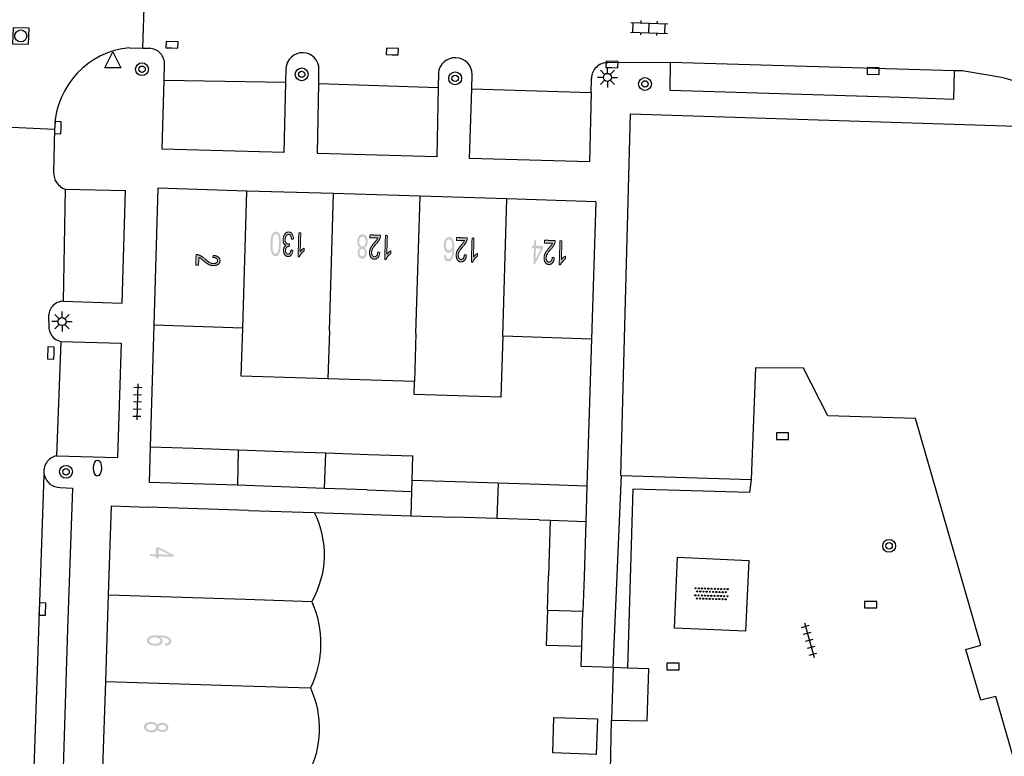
# Model space of a CAD drawing. Header units: metres. Extents: x 134521 to 134907, y 396000 to 396359.
# Tile 104 of 135: x 134780 to 134842, y 396235 to 396281. Entities that reach past the tile are written whole.
import ezdxf

# ---------------------------------------------------------------- set-up
doc = ezdxf.new("R2010")
doc.units = ezdxf.units.M
doc.header["$MEASUREMENT"] = 0

msp = doc.modelspace()

# ---------------------------------------------------------------- hatches: boundary and pattern name
at = {"linetype": 'Continuous', "lineweight": 0, "extrusion": (0, 0, -1)}
h = msp.add_hatch(color=251, dxfattribs=at)
edge = h.paths.add_edge_path()
edge.add_spline(control_points=[(-134796.512, 396267.409), (-134796.504, 396267.143), (-134796.463, 396266.982), (-134796.422, 396266.821), (-134796.347, 396266.735), (-134796.273, 396266.65), (-134796.164, 396266.653), (-134796.083, 396266.656), (-134796.024, 396266.706), (-134795.964, 396266.756), (-134795.928, 396266.849), (-134795.891, 396266.942), (-134795.873, 396267.074), (-134795.854, 396267.206), (-134795.861, 396267.429), (-134795.869, 396267.692), (-134795.91, 396267.853), (-134795.951, 396268.015), (-134796.025, 396268.101), (-134796.1, 396268.187), (-134796.209, 396268.183), (-134796.354, 396268.179), (-134796.432, 396268.022), (-134796.525, 396267.831), (-134796.512, 396267.409)], knot_values=[0, 0, 0, 0.083333, 0.083333, 0.166667, 0.166667, 0.25, 0.25, 0.333333, 0.333333, 0.416667, 0.416667, 0.5, 0.5, 0.583333, 0.583333, 0.666667, 0.666667, 0.75, 0.75, 0.833333, 0.833333, 0.916667, 0.916667, 1, 1, 1], degree=2, periodic=0)
edge = h.paths.add_edge_path(flags=16)
edge.add_spline(control_points=[(-134796.386, 396267.413), (-134796.397, 396267.783), (-134796.343, 396267.906), (-134796.289, 396268.03), (-134796.205, 396268.032), (-134796.121, 396268.035), (-134796.06, 396267.914), (-134795.998, 396267.794), (-134795.987, 396267.425), (-134795.976, 396267.055), (-134796.03, 396266.931), (-134796.084, 396266.808), (-134796.169, 396266.805), (-134796.254, 396266.803), (-134796.307, 396266.908), (-134796.375, 396267.044), (-134796.386, 396267.413)], knot_values=[0, 0, 0, 0.125, 0.125, 0.25, 0.25, 0.375, 0.375, 0.5, 0.5, 0.625, 0.625, 0.75, 0.75, 0.875, 0.875, 1, 1, 1], degree=2, periodic=0)
h = msp.add_hatch(color=251, dxfattribs=at)
edge = h.paths.add_edge_path()
edge.add_line((-134797.298, 396267.727), (-134797.175, 396267.707))
edge.add_spline(control_points=[(-134797.175, 396267.707), (-134797.158, 396267.864), (-134797.11, 396267.935), (-134797.061, 396268.006), (-134796.988, 396268.008), (-134796.901, 396268.01), (-134796.839, 396267.922), (-134796.777, 396267.834), (-134796.773, 396267.701), (-134796.769, 396267.574), (-134796.822, 396267.49), (-134796.874, 396267.406), (-134796.96, 396267.404), (-134796.994, 396267.403), (-134797.047, 396267.422)], knot_values=[0, 0, 0, 0.142857, 0.142857, 0.285714, 0.285714, 0.428571, 0.428571, 0.571429, 0.571429, 0.714286, 0.714286, 0.857143, 0.857143, 1, 1, 1], degree=2, periodic=0)
edge.add_line((-134797.047, 396267.422), (-134797.028, 396267.261))
edge.add_spline(control_points=[(-134797.028, 396267.261), (-134797.016, 396267.263), (-134797.009, 396267.263), (-134796.93, 396267.266), (-134796.866, 396267.206), (-134796.801, 396267.147), (-134796.797, 396267.019), (-134796.794, 396266.918), (-134796.838, 396266.85), (-134796.881, 396266.783), (-134796.954, 396266.78), (-134797.025, 396266.778), (-134797.075, 396266.845), (-134797.125, 396266.911), (-134797.143, 396267.046)], knot_values=[0, 0, 0, 0.142857, 0.142857, 0.285714, 0.285714, 0.428571, 0.428571, 0.571429, 0.571429, 0.714286, 0.714286, 0.857143, 0.857143, 1, 1, 1], degree=2, periodic=0)
edge.add_line((-134797.143, 396267.046), (-134797.264, 396267.009))
edge.add_spline(control_points=[(-134797.264, 396267.009), (-134797.236, 396266.825), (-134797.153, 396266.725), (-134797.07, 396266.626), (-134796.952, 396266.629), (-134796.87, 396266.632), (-134796.803, 396266.687), (-134796.735, 396266.741), (-134796.701, 396266.833), (-134796.668, 396266.925), (-134796.671, 396267.027), (-134796.674, 396267.124), (-134796.711, 396267.203), (-134796.748, 396267.281), (-134796.818, 396267.326), (-134796.73, 396267.36), (-134796.684, 396267.458), (-134796.638, 396267.556), (-134796.642, 396267.701), (-134796.648, 396267.897), (-134796.748, 396268.031), (-134796.847, 396268.164), (-134796.993, 396268.16), (-134797.125, 396268.156), (-134797.208, 396268.035), (-134797.291, 396267.915), (-134797.298, 396267.727)], knot_values=[0, 0, 0, 0.076923, 0.076923, 0.153846, 0.153846, 0.230769, 0.230769, 0.307692, 0.307692, 0.384615, 0.384615, 0.461538, 0.461538, 0.538462, 0.538462, 0.615385, 0.615385, 0.692308, 0.692308, 0.769231, 0.769231, 0.846154, 0.846154, 0.923077, 0.923077, 1, 1, 1], degree=2, periodic=0)
h = msp.add_hatch(color=251, dxfattribs=at)
edge = h.paths.add_edge_path()
edge.add_line((-134797.625, 396268.116), (-134797.748, 396268.112))
edge.add_line((-134797.748, 396268.112), (-134797.713, 396266.939))
edge.add_spline(control_points=[(-134797.713, 396266.939), (-134797.759, 396267.001), (-134797.833, 396267.063), (-134797.907, 396267.124), (-134797.965, 396267.154)], knot_values=[0, 0, 0, 0.5, 0.5, 1, 1, 1], degree=2, periodic=0)
edge.add_line((-134797.965, 396267.154), (-134797.959, 396266.976))
edge.add_spline(control_points=[(-134797.959, 396266.976), (-134797.854, 396266.906), (-134797.774, 396266.805), (-134797.694, 396266.704), (-134797.659, 396266.608)], knot_values=[0, 0, 0, 0.5, 0.5, 1, 1, 1], degree=2, periodic=0)
edge.add_line((-134797.659, 396266.608), (-134797.58, 396266.611))
edge.add_line((-134797.58, 396266.611), (-134797.625, 396268.116))
h = msp.add_hatch(color=251, dxfattribs=at)
edge = h.paths.add_edge_path()
edge.add_spline(control_points=[(-134801.721, 396267.175), (-134801.796, 396267.131), (-134801.831, 396267.052), (-134801.866, 396266.974), (-134801.863, 396266.865), (-134801.858, 396266.702), (-134801.776, 396266.593), (-134801.694, 396266.484), (-134801.564, 396266.488), (-134801.434, 396266.492), (-134801.357, 396266.608), (-134801.281, 396266.724), (-134801.286, 396266.888), (-134801.289, 396266.992), (-134801.328, 396267.068), (-134801.367, 396267.144), (-134801.443, 396267.184), (-134801.352, 396267.231), (-134801.306, 396267.333), (-134801.261, 396267.435), (-134801.265, 396267.574), (-134801.271, 396267.766), (-134801.366, 396267.895), (-134801.46, 396268.023), (-134801.608, 396268.018), (-134801.756, 396268.014), (-134801.843, 396267.88), (-134801.929, 396267.746), (-134801.924, 396267.549), (-134801.919, 396267.403), (-134801.867, 396267.306), (-134801.814, 396267.208), (-134801.721, 396267.175)], knot_values=[0, 0, 0, 0.0625, 0.0625, 0.125, 0.125, 0.1875, 0.1875, 0.25, 0.25, 0.3125, 0.3125, 0.375, 0.375, 0.4375, 0.4375, 0.5, 0.5, 0.5625, 0.5625, 0.625, 0.625, 0.6875, 0.6875, 0.75, 0.75, 0.8125, 0.8125, 0.875, 0.875, 0.9375, 0.9375, 1, 1, 1], degree=2, periodic=0)
edge = h.paths.add_edge_path(flags=16)
edge.add_spline(control_points=[(-134801.797, 396267.554), (-134801.8, 396267.633), (-134801.777, 396267.708), (-134801.755, 396267.782), (-134801.707, 396267.824), (-134801.659, 396267.866), (-134801.603, 396267.867), (-134801.515, 396267.87), (-134801.455, 396267.787), (-134801.396, 396267.704), (-134801.392, 396267.573), (-134801.388, 396267.44), (-134801.444, 396267.351), (-134801.5, 396267.262), (-134801.589, 396267.259), (-134801.675, 396267.257), (-134801.734, 396267.341), (-134801.793, 396267.425), (-134801.797, 396267.554)], knot_values=[0, 0, 0, 0.111111, 0.111111, 0.222222, 0.222222, 0.333333, 0.333333, 0.444444, 0.444444, 0.555556, 0.555556, 0.666667, 0.666667, 0.777778, 0.777778, 0.888889, 0.888889, 1, 1, 1], degree=2, periodic=0)
edge = h.paths.add_edge_path(flags=16)
edge.add_spline(control_points=[(-134801.736, 396266.863), (-134801.739, 396266.969), (-134801.696, 396267.038), (-134801.653, 396267.106), (-134801.58, 396267.109), (-134801.509, 396267.111), (-134801.462, 396267.045), (-134801.415, 396266.98), (-134801.412, 396266.883), (-134801.409, 396266.782), (-134801.454, 396266.711), (-134801.498, 396266.641), (-134801.567, 396266.639), (-134801.637, 396266.637), (-134801.685, 396266.703), (-134801.733, 396266.769), (-134801.736, 396266.863)], knot_values=[0, 0, 0, 0.125, 0.125, 0.25, 0.25, 0.375, 0.375, 0.5, 0.5, 0.625, 0.625, 0.75, 0.75, 0.875, 0.875, 1, 1, 1], degree=2, periodic=0)
h = msp.add_hatch(color=251, dxfattribs=at)
edge = h.paths.add_edge_path()
edge.add_line((-134802.062, 396267.802), (-134802.067, 396267.979))
edge.add_line((-134802.067, 396267.979), (-134802.727, 396267.96))
edge.add_spline(control_points=[(-134802.727, 396267.96), (-134802.727, 396267.893), (-134802.709, 396267.832), (-134802.681, 396267.731), (-134802.622, 396267.635), (-134802.564, 396267.538), (-134802.455, 396267.413), (-134802.286, 396267.217), (-134802.226, 396267.102), (-134802.165, 396266.987), (-134802.162, 396266.882), (-134802.159, 396266.773), (-134802.209, 396266.696), (-134802.258, 396266.619), (-134802.342, 396266.617), (-134802.431, 396266.614), (-134802.486, 396266.692), (-134802.542, 396266.77), (-134802.546, 396266.912)], knot_values=[0, 0, 0, 0.111111, 0.111111, 0.222222, 0.222222, 0.333333, 0.333333, 0.444444, 0.444444, 0.555556, 0.555556, 0.666667, 0.666667, 0.777778, 0.777778, 0.888889, 0.888889, 1, 1, 1], degree=2, periodic=0)
edge.add_line((-134802.546, 396266.912), (-134802.672, 396266.888))
edge.add_spline(control_points=[(-134802.672, 396266.888), (-134802.653, 396266.677), (-134802.565, 396266.569), (-134802.477, 396266.461), (-134802.335, 396266.465), (-134802.191, 396266.469), (-134802.111, 396266.591), (-134802.03, 396266.713), (-134802.036, 396266.89), (-134802.038, 396266.98), (-134802.066, 396267.066), (-134802.093, 396267.153), (-134802.152, 396267.247), (-134802.212, 396267.341), (-134802.349, 396267.505), (-134802.464, 396267.641), (-134802.497, 396267.689), (-134802.53, 396267.738), (-134802.551, 396267.788)], knot_values=[0, 0, 0, 0.111111, 0.111111, 0.222222, 0.222222, 0.333333, 0.333333, 0.444444, 0.444444, 0.555556, 0.555556, 0.666667, 0.666667, 0.777778, 0.777778, 0.888889, 0.888889, 1, 1, 1], degree=2, periodic=0)
edge.add_line((-134802.551, 396267.788), (-134802.062, 396267.802))
h = msp.add_hatch(color=251, dxfattribs=at)
edge = h.paths.add_edge_path()
edge.add_line((-134803.026, 396267.951), (-134803.149, 396267.947))
edge.add_line((-134803.149, 396267.947), (-134803.113, 396266.774))
edge.add_spline(control_points=[(-134803.113, 396266.774), (-134803.16, 396266.836), (-134803.233, 396266.897), (-134803.307, 396266.959), (-134803.365, 396266.989)], knot_values=[0, 0, 0, 0.5, 0.5, 1, 1, 1], degree=2, periodic=0)
edge.add_line((-134803.365, 396266.989), (-134803.36, 396266.811))
edge.add_spline(control_points=[(-134803.36, 396266.811), (-134803.255, 396266.741), (-134803.175, 396266.64), (-134803.095, 396266.539), (-134803.06, 396266.443)], knot_values=[0, 0, 0, 0.5, 0.5, 1, 1, 1], degree=2, periodic=0)
edge.add_line((-134803.06, 396266.443), (-134802.981, 396266.446))
edge.add_line((-134802.981, 396266.446), (-134803.026, 396267.951))
h = msp.add_hatch(color=251, dxfattribs=at)
edge = h.paths.add_edge_path()
edge.add_line((-134806.665, 396266.705), (-134806.787, 396266.716))
edge.add_spline(control_points=[(-134806.787, 396266.716), (-134806.8, 396266.607), (-134806.829, 396266.556), (-134806.876, 396266.476), (-134806.949, 396266.474), (-134807.008, 396266.472), (-134807.054, 396266.52), (-134807.114, 396266.581), (-134807.151, 396266.702), (-134807.188, 396266.823), (-134807.197, 396267.048), (-134807.149, 396266.948), (-134807.083, 396266.901), (-134807.018, 396266.854), (-134806.948, 396266.856), (-134806.825, 396266.859), (-134806.742, 396266.997), (-134806.66, 396267.135), (-134806.667, 396267.35), (-134806.671, 396267.491), (-134806.715, 396267.611), (-134806.759, 396267.731), (-134806.832, 396267.793), (-134806.905, 396267.855), (-134806.995, 396267.853), (-134807.149, 396267.848), (-134807.24, 396267.676), (-134807.332, 396267.504), (-134807.321, 396267.116), (-134807.308, 396266.681), (-134807.194, 396266.487), (-134807.096, 396266.318), (-134806.937, 396266.323), (-134806.819, 396266.326), (-134806.747, 396266.428), (-134806.674, 396266.53), (-134806.665, 396266.705)], knot_values=[0, 0, 0, 0.055556, 0.055556, 0.111111, 0.111111, 0.166667, 0.166667, 0.222222, 0.222222, 0.277778, 0.277778, 0.333333, 0.333333, 0.388889, 0.388889, 0.444444, 0.444444, 0.5, 0.5, 0.555556, 0.555556, 0.611111, 0.611111, 0.666667, 0.666667, 0.722222, 0.722222, 0.777778, 0.777778, 0.833333, 0.833333, 0.888889, 0.888889, 0.944444, 0.944444, 1, 1, 1], degree=2, periodic=0)
edge = h.paths.add_edge_path(flags=16)
edge.add_spline(control_points=[(-134807.186, 396267.336), (-134807.189, 396267.431), (-134807.165, 396267.518), (-134807.14, 396267.606), (-134807.094, 396267.653), (-134807.047, 396267.7), (-134806.993, 396267.702), (-134806.915, 396267.704), (-134806.857, 396267.612), (-134806.798, 396267.519), (-134806.793, 396267.358), (-134806.789, 396267.202), (-134806.841, 396267.111), (-134806.893, 396267.02), (-134806.977, 396267.017), (-134807.061, 396267.015), (-134807.121, 396267.102), (-134807.182, 396267.19), (-134807.186, 396267.336)], knot_values=[0, 0, 0, 0.111111, 0.111111, 0.222222, 0.222222, 0.333333, 0.333333, 0.444444, 0.444444, 0.555556, 0.555556, 0.666667, 0.666667, 0.777778, 0.777778, 0.888889, 0.888889, 1, 1, 1], degree=2, periodic=0)
h = msp.add_hatch(color=251, dxfattribs=at)
edge = h.paths.add_edge_path()
edge.add_line((-134807.463, 396267.636), (-134807.468, 396267.813))
edge.add_line((-134807.468, 396267.813), (-134808.129, 396267.794))
edge.add_spline(control_points=[(-134808.129, 396267.794), (-134808.128, 396267.727), (-134808.11, 396267.666), (-134808.082, 396267.565), (-134808.024, 396267.469), (-134807.965, 396267.372), (-134807.856, 396267.247), (-134807.688, 396267.051), (-134807.627, 396266.936), (-134807.566, 396266.821), (-134807.563, 396266.716), (-134807.56, 396266.607), (-134807.61, 396266.53), (-134807.66, 396266.453), (-134807.743, 396266.451), (-134807.832, 396266.448), (-134807.887, 396266.526), (-134807.943, 396266.604), (-134807.948, 396266.746)], knot_values=[0, 0, 0, 0.111111, 0.111111, 0.222222, 0.222222, 0.333333, 0.333333, 0.444444, 0.444444, 0.555556, 0.555556, 0.666667, 0.666667, 0.777778, 0.777778, 0.888889, 0.888889, 1, 1, 1], degree=2, periodic=0)
edge.add_line((-134807.948, 396266.746), (-134808.074, 396266.722))
edge.add_spline(control_points=[(-134808.074, 396266.722), (-134808.054, 396266.511), (-134807.966, 396266.403), (-134807.879, 396266.295), (-134807.736, 396266.299), (-134807.592, 396266.303), (-134807.512, 396266.425), (-134807.432, 396266.547), (-134807.437, 396266.724), (-134807.44, 396266.814), (-134807.467, 396266.9), (-134807.494, 396266.987), (-134807.554, 396267.081), (-134807.613, 396267.175), (-134807.75, 396267.339), (-134807.865, 396267.475), (-134807.898, 396267.523), (-134807.931, 396267.572), (-134807.953, 396267.622)], knot_values=[0, 0, 0, 0.111111, 0.111111, 0.222222, 0.222222, 0.333333, 0.333333, 0.444444, 0.444444, 0.555556, 0.555556, 0.666667, 0.666667, 0.777778, 0.777778, 0.888889, 0.888889, 1, 1, 1], degree=2, periodic=0)
edge.add_line((-134807.953, 396267.622), (-134807.463, 396267.636))
h = msp.add_hatch(color=251, dxfattribs=at)
edge = h.paths.add_edge_path()
edge.add_line((-134808.427, 396267.785), (-134808.55, 396267.781))
edge.add_line((-134808.55, 396267.781), (-134808.515, 396266.608))
edge.add_spline(control_points=[(-134808.515, 396266.608), (-134808.561, 396266.67), (-134808.635, 396266.731), (-134808.709, 396266.793), (-134808.767, 396266.823)], knot_values=[0, 0, 0, 0.5, 0.5, 1, 1, 1], degree=2, periodic=0)
edge.add_line((-134808.767, 396266.823), (-134808.761, 396266.645))
edge.add_spline(control_points=[(-134808.761, 396266.645), (-134808.656, 396266.575), (-134808.576, 396266.474), (-134808.496, 396266.373), (-134808.461, 396266.277)], knot_values=[0, 0, 0, 0.5, 0.5, 1, 1, 1], degree=2, periodic=0)
edge.add_line((-134808.461, 396266.277), (-134808.382, 396266.28))
edge.add_line((-134808.382, 396266.28), (-134808.427, 396267.785))
at = {"linetype": 'Continuous', "lineweight": 0}
h = msp.add_hatch(color=251, dxfattribs=at)
h.paths.add_polyline_path([(134812.356, 396266.165), (134812.255, 396266.169), (134812.286, 396267.14), (134812.152, 396267.144), (134812.157, 396267.313), (134812.292, 396267.309), (134812.303, 396267.668), (134812.426, 396267.664), (134812.414, 396267.305), (134812.848, 396267.291), (134812.843, 396267.122)])
h.paths.add_polyline_path([(134812.387, 396266.459), (134812.409, 396267.136), (134812.722, 396267.126)], flags=16)
at = {"linetype": 'Continuous', "lineweight": 0, "extrusion": (0, 0, -1)}
h = msp.add_hatch(color=251, dxfattribs=at)
edge = h.paths.add_edge_path()
edge.add_line((-134812.945, 396267.47), (-134812.951, 396267.647))
edge.add_line((-134812.951, 396267.647), (-134813.611, 396267.626))
edge.add_spline(control_points=[(-134813.611, 396267.626), (-134813.611, 396267.559), (-134813.593, 396267.498), (-134813.564, 396267.398), (-134813.506, 396267.302), (-134813.447, 396267.205), (-134813.338, 396267.08), (-134813.169, 396266.885), (-134813.108, 396266.769), (-134813.047, 396266.654), (-134813.044, 396266.55), (-134813.04, 396266.44), (-134813.09, 396266.364), (-134813.14, 396266.287), (-134813.223, 396266.284), (-134813.312, 396266.281), (-134813.367, 396266.359), (-134813.423, 396266.437), (-134813.428, 396266.578)], knot_values=[0, 0, 0, 0.111111, 0.111111, 0.222222, 0.222222, 0.333333, 0.333333, 0.444444, 0.444444, 0.555556, 0.555556, 0.666667, 0.666667, 0.777778, 0.777778, 0.888889, 0.888889, 1, 1, 1], degree=2, periodic=0)
edge.add_line((-134813.428, 396266.578), (-134813.554, 396266.555))
edge.add_spline(control_points=[(-134813.554, 396266.555), (-134813.534, 396266.344), (-134813.446, 396266.236), (-134813.358, 396266.128), (-134813.216, 396266.132), (-134813.072, 396266.137), (-134812.992, 396266.259), (-134812.912, 396266.381), (-134812.917, 396266.558), (-134812.92, 396266.648), (-134812.948, 396266.734), (-134812.975, 396266.82), (-134813.035, 396266.914), (-134813.095, 396267.009), (-134813.232, 396267.172), (-134813.347, 396267.308), (-134813.38, 396267.356), (-134813.413, 396267.405), (-134813.435, 396267.454)], knot_values=[0, 0, 0, 0.111111, 0.111111, 0.222222, 0.222222, 0.333333, 0.333333, 0.444444, 0.444444, 0.555556, 0.555556, 0.666667, 0.666667, 0.777778, 0.777778, 0.888889, 0.888889, 1, 1, 1], degree=2, periodic=0)
edge.add_line((-134813.435, 396267.454), (-134812.945, 396267.47))
h = msp.add_hatch(color=251, dxfattribs=at)
edge = h.paths.add_edge_path()
edge.add_line((-134813.91, 396267.616), (-134814.033, 396267.613))
edge.add_line((-134814.033, 396267.613), (-134813.995, 396266.44))
edge.add_spline(control_points=[(-134813.995, 396266.44), (-134814.041, 396266.502), (-134814.115, 396266.563), (-134814.189, 396266.624), (-134814.247, 396266.654)], knot_values=[0, 0, 0, 0.5, 0.5, 1, 1, 1], degree=2, periodic=0)
edge.add_line((-134814.247, 396266.654), (-134814.242, 396266.476))
edge.add_spline(control_points=[(-134814.242, 396266.476), (-134814.137, 396266.407), (-134814.056, 396266.306), (-134813.976, 396266.205), (-134813.941, 396266.109)], knot_values=[0, 0, 0, 0.5, 0.5, 1, 1, 1], degree=2, periodic=0)
edge.add_line((-134813.941, 396266.109), (-134813.862, 396266.111))
edge.add_line((-134813.862, 396266.111), (-134813.91, 396267.616))
h = msp.add_hatch(color=251, dxfattribs=at)
edge = h.paths.add_edge_path()
edge.add_line((-134791.376, 396266.089), (-134791.199, 396266.095))
edge.add_line((-134791.199, 396266.095), (-134791.22, 396266.755))
edge.add_spline(control_points=[(-134791.22, 396266.755), (-134791.286, 396266.755), (-134791.347, 396266.737), (-134791.448, 396266.709), (-134791.544, 396266.65), (-134791.641, 396266.591), (-134791.766, 396266.482), (-134791.961, 396266.314), (-134792.077, 396266.253), (-134792.192, 396266.192), (-134792.297, 396266.189), (-134792.406, 396266.185), (-134792.483, 396266.235), (-134792.559, 396266.285), (-134792.562, 396266.369), (-134792.565, 396266.457), (-134792.487, 396266.513), (-134792.408, 396266.568), (-134792.267, 396266.573)], knot_values=[0, 0, 0, 0.111111, 0.111111, 0.222222, 0.222222, 0.333333, 0.333333, 0.444444, 0.444444, 0.555556, 0.555556, 0.666667, 0.666667, 0.777778, 0.777778, 0.888889, 0.888889, 1, 1, 1], degree=2, periodic=0)
edge.add_line((-134792.267, 396266.573), (-134792.291, 396266.699))
edge.add_spline(control_points=[(-134792.291, 396266.699), (-134792.502, 396266.68), (-134792.61, 396266.592), (-134792.718, 396266.504), (-134792.714, 396266.361), (-134792.709, 396266.217), (-134792.587, 396266.137), (-134792.465, 396266.057), (-134792.288, 396266.063), (-134792.198, 396266.065), (-134792.112, 396266.093), (-134792.026, 396266.12), (-134791.932, 396266.18), (-134791.837, 396266.239), (-134791.674, 396266.377), (-134791.538, 396266.491), (-134791.49, 396266.524), (-134791.441, 396266.557), (-134791.391, 396266.579)], knot_values=[0, 0, 0, 0.111111, 0.111111, 0.222222, 0.222222, 0.333333, 0.333333, 0.444444, 0.444444, 0.555556, 0.555556, 0.666667, 0.666667, 0.777778, 0.777778, 0.888889, 0.888889, 1, 1, 1], degree=2, periodic=0)
edge.add_line((-134791.391, 396266.579), (-134791.376, 396266.089))
at = {"linetype": 'Continuous', "lineweight": 0}
h = msp.add_hatch(color=251, dxfattribs=at)
h.paths.add_polyline_path([(134788.876, 396247.794), (134788.707, 396247.8), (134788.712, 396247.935), (134788.353, 396247.947), (134788.357, 396248.069), (134788.716, 396248.057), (134788.73, 396248.491), (134788.899, 396248.485), (134789.855, 396247.998), (134789.852, 396247.897), (134788.881, 396247.929)])
h.paths.add_polyline_path([(134789.562, 396248.029), (134788.885, 396248.052), (134788.895, 396248.365)], flags=16)
at = {"linetype": 'Continuous', "lineweight": 0, "extrusion": (0, 0, -1)}
h = msp.add_hatch(color=251, dxfattribs=at)
edge = h.paths.add_edge_path()
edge.add_line((-134789.298, 396242.353), (-134789.287, 396242.475))
edge.add_spline(control_points=[(-134789.287, 396242.475), (-134789.397, 396242.488), (-134789.447, 396242.516), (-134789.528, 396242.564), (-134789.53, 396242.637), (-134789.532, 396242.695), (-134789.485, 396242.742), (-134789.423, 396242.802), (-134789.303, 396242.839), (-134789.182, 396242.877), (-134788.957, 396242.886), (-134789.057, 396242.838), (-134789.104, 396242.772), (-134789.151, 396242.706), (-134789.148, 396242.636), (-134789.144, 396242.513), (-134789.006, 396242.431), (-134788.868, 396242.349), (-134788.653, 396242.356), (-134788.512, 396242.361), (-134788.392, 396242.406), (-134788.273, 396242.45), (-134788.211, 396242.523), (-134788.148, 396242.596), (-134788.151, 396242.686), (-134788.157, 396242.84), (-134788.329, 396242.931), (-134788.501, 396243.023), (-134788.89, 396243.01), (-134789.324, 396242.995), (-134789.518, 396242.882), (-134789.686, 396242.783), (-134789.681, 396242.624), (-134789.677, 396242.506), (-134789.575, 396242.434), (-134789.474, 396242.362), (-134789.298, 396242.353)], knot_values=[0, 0, 0, 0.055556, 0.055556, 0.111111, 0.111111, 0.166667, 0.166667, 0.222222, 0.222222, 0.277778, 0.277778, 0.333333, 0.333333, 0.388889, 0.388889, 0.444444, 0.444444, 0.5, 0.5, 0.555556, 0.555556, 0.611111, 0.611111, 0.666667, 0.666667, 0.722222, 0.722222, 0.777778, 0.777778, 0.833333, 0.833333, 0.888889, 0.888889, 0.944444, 0.944444, 1, 1, 1], degree=2, periodic=0)
edge = h.paths.add_edge_path(flags=16)
edge.add_spline(control_points=[(-134788.669, 396242.876), (-134788.574, 396242.879), (-134788.486, 396242.855), (-134788.398, 396242.831), (-134788.351, 396242.784), (-134788.304, 396242.738), (-134788.302, 396242.684), (-134788.3, 396242.606), (-134788.392, 396242.547), (-134788.484, 396242.489), (-134788.646, 396242.483), (-134788.802, 396242.478), (-134788.893, 396242.53), (-134788.984, 396242.582), (-134788.987, 396242.666), (-134788.99, 396242.749), (-134788.902, 396242.81), (-134788.814, 396242.871), (-134788.669, 396242.876)], knot_values=[0, 0, 0, 0.111111, 0.111111, 0.222222, 0.222222, 0.333333, 0.333333, 0.444444, 0.444444, 0.555556, 0.555556, 0.666667, 0.666667, 0.777778, 0.777778, 0.888889, 0.888889, 1, 1, 1], degree=2, periodic=0)
h = msp.add_hatch(color=251, dxfattribs=at)
edge = h.paths.add_edge_path()
edge.add_spline(control_points=[(-134788.814, 396237.405), (-134788.859, 396237.48), (-134788.937, 396237.515), (-134789.016, 396237.549), (-134789.125, 396237.546), (-134789.288, 396237.54), (-134789.397, 396237.458), (-134789.505, 396237.376), (-134789.501, 396237.246), (-134789.497, 396237.115), (-134789.38, 396237.04), (-134789.264, 396236.964), (-134789.1, 396236.969), (-134788.996, 396236.973), (-134788.92, 396237.012), (-134788.844, 396237.051), (-134788.805, 396237.126), (-134788.757, 396237.036), (-134788.655, 396236.991), (-134788.553, 396236.946), (-134788.414, 396236.951), (-134788.222, 396236.957), (-134788.094, 396237.052), (-134787.966, 396237.147), (-134787.971, 396237.295), (-134787.976, 396237.443), (-134788.11, 396237.529), (-134788.245, 396237.615), (-134788.441, 396237.609), (-134788.587, 396237.604), (-134788.684, 396237.551), (-134788.781, 396237.498), (-134788.814, 396237.405)], knot_values=[0, 0, 0, 0.0625, 0.0625, 0.125, 0.125, 0.1875, 0.1875, 0.25, 0.25, 0.3125, 0.3125, 0.375, 0.375, 0.4375, 0.4375, 0.5, 0.5, 0.5625, 0.5625, 0.625, 0.625, 0.6875, 0.6875, 0.75, 0.75, 0.8125, 0.8125, 0.875, 0.875, 0.9375, 0.9375, 1, 1, 1], degree=2, periodic=0)
edge = h.paths.add_edge_path(flags=16)
edge.add_spline(control_points=[(-134788.435, 396237.482), (-134788.357, 396237.485), (-134788.282, 396237.463), (-134788.208, 396237.44), (-134788.166, 396237.393), (-134788.124, 396237.345), (-134788.122, 396237.289), (-134788.119, 396237.201), (-134788.202, 396237.141), (-134788.285, 396237.081), (-134788.416, 396237.077), (-134788.549, 396237.073), (-134788.638, 396237.128), (-134788.727, 396237.184), (-134788.73, 396237.273), (-134788.733, 396237.359), (-134788.649, 396237.419), (-134788.564, 396237.478), (-134788.435, 396237.482)], knot_values=[0, 0, 0, 0.111111, 0.111111, 0.222222, 0.222222, 0.333333, 0.333333, 0.444444, 0.444444, 0.555556, 0.555556, 0.666667, 0.666667, 0.777778, 0.777778, 0.888889, 0.888889, 1, 1, 1], degree=2, periodic=0)
edge = h.paths.add_edge_path(flags=16)
edge.add_spline(control_points=[(-134789.127, 396237.419), (-134789.021, 396237.422), (-134788.952, 396237.379), (-134788.883, 396237.336), (-134788.88, 396237.264), (-134788.878, 396237.193), (-134788.944, 396237.146), (-134789.009, 396237.099), (-134789.106, 396237.095), (-134789.207, 396237.092), (-134789.277, 396237.136), (-134789.348, 396237.18), (-134789.35, 396237.249), (-134789.352, 396237.32), (-134789.287, 396237.368), (-134789.221, 396237.416), (-134789.127, 396237.419)], knot_values=[0, 0, 0, 0.125, 0.125, 0.25, 0.25, 0.375, 0.375, 0.5, 0.5, 0.625, 0.625, 0.75, 0.75, 0.875, 0.875, 1, 1, 1], degree=2, periodic=0)

# ---------------------------------------------------------------- linework, layer by layer
at = {"color": 251}
for p, q in [((134787.907, 396279.63), (134788.033, 396283.883)), ((134818.326, 396281.218), (134820.624, 396281.142)), ((134818.456, 396280.613), (134818.475, 396281.213)), ((134818.975, 396281.196), (134818.98, 396281.346)), ((134819.455, 396280.58), (134819.475, 396281.18)), ((134819.975, 396281.163), (134819.98, 396281.313)), ((134820.455, 396280.547), (134820.474, 396281.147)), ((134818.306, 396280.618), (134820.604, 396280.542)), ((134818.95, 396280.447), (134818.955, 396280.597)), ((134819.95, 396280.414), (134819.955, 396280.564)), ((134785.536, 396278.401), (134786.036, 396279.401)), ((134786.036, 396279.401), (134786.536, 396278.401)), ((134787.067, 396279.656), (134787.907, 396279.63)), ((134787.907, 396279.63), (134788.308, 396279.617)), ((134820.796, 396278.732), (134816.907, 396278.717)), ((134820.774, 396276.976), (134820.796, 396278.732)), ((134838.491, 396278.221), (134820.796, 396278.732)), ((134786.536, 396278.401), (134785.536, 396278.401)), ((134789.229, 396277.636), (134789.257, 396278.585)), ((134796.824, 396278.37), (134796.804, 396277.502)), ((134798.866, 396277.426), (134798.883, 396278.293)), ((134806.325, 396278.07), (134806.308, 396277.176)), ((134816.691, 396277.982), (134816.426, 396278.247)), ((134816.868, 396278.055), (134816.868, 396278.43)), ((134817.045, 396277.982), (134817.31, 396278.247)), ((134838.491, 396278.221), (134838.436, 396276.427)), ((134838.983, 396278.215), (134838.491, 396278.221)), ((134841.435, 396277.789), (134838.983, 396278.215)), ((134789.102, 396273.334), (134789.229, 396277.636)), ((134789.229, 396277.636), (134796.804, 396277.502)), ((134796.804, 396277.502), (134796.701, 396273.124)), ((134798.781, 396273.047), (134798.866, 396277.426)), ((134798.866, 396277.426), (134806.308, 396277.176)), ((134808.412, 396277.097), (134808.44, 396277.986)), ((134815.845, 396276.868), (134815.865, 396277.742)), ((134816.618, 396277.805), (134816.243, 396277.805)), ((134816.691, 396277.628), (134816.426, 396277.363)), ((134816.868, 396277.555), (134816.868, 396277.18)), ((134817.31, 396277.363), (134817.045, 396277.628)), ((134817.118, 396277.805), (134817.493, 396277.805)), ((134806.308, 396277.176), (134806.228, 396272.837)), ((134808.274, 396272.735), (134808.412, 396277.097)), ((134808.412, 396277.097), (134815.845, 396276.868)), ((134815.845, 396276.868), (134815.747, 396272.537)), ((134835.138, 396276.544), (134820.774, 396276.976)), ((134838.436, 396276.427), (134835.138, 396276.544)), ((134817.711, 396252.973), (134818.308, 396275.52)), ((134818.308, 396275.52), (134843.13, 396274.73)), ((134778.004, 396274.775), (134782.401, 396274.565)), ((134782.401, 396274.565), (134782.333, 396271.866)), ((134782.405, 396274.703), (134782.401, 396274.565)), ((134796.701, 396273.124), (134789.102, 396273.334)), ((134806.228, 396272.837), (134798.781, 396273.047)), ((134815.747, 396272.537), (134808.274, 396272.735)), ((134783.056, 396270.828), (134782.93, 396263.837)), ((134783.056, 396270.828), (134786.829, 396270.757)), ((134786.609, 396263.723), (134786.829, 396270.757)), ((134788.845, 396270.886), (134788.583, 396262.342)), ((134794.392, 396270.716), (134788.845, 396270.886)), ((134794.134, 396262.167), (134794.392, 396270.716)), ((134799.79, 396270.551), (134794.392, 396270.716)), ((134799.532, 396261.997), (134799.79, 396270.551)), ((134805.188, 396270.386), (134799.79, 396270.551)), ((134804.93, 396261.827), (134805.188, 396270.386)), ((134810.595, 396270.22), (134805.188, 396270.386)), ((134810.336, 396261.657), (134810.595, 396270.22)), ((134816.153, 396270.05), (134810.595, 396270.22)), ((134816.153, 396270.05), (134815.879, 396261.482)), ((134782.93, 396263.837), (134786.609, 396263.723)), ((134782.029, 396262.86), (134782.032, 396262.314)), ((134782.686, 396262.749), (134782.421, 396263.014)), ((134782.863, 396262.822), (134782.863, 396263.197)), ((134783.04, 396262.749), (134783.305, 396263.014)), ((134782.613, 396262.572), (134782.238, 396262.572)), ((134782.686, 396262.395), (134782.421, 396262.13)), ((134782.863, 396262.322), (134782.863, 396261.947)), ((134783.305, 396262.13), (134783.04, 396262.395)), ((134783.113, 396262.572), (134783.488, 396262.572)), ((134788.583, 396262.342), (134788.368, 396254.757)), ((134794.134, 396262.167), (134788.583, 396262.342)), ((134794.042, 396259.159), (134794.134, 396262.167)), ((134799.532, 396261.997), (134799.44, 396258.994)), ((134804.93, 396261.827), (134804.838, 396258.828)), ((134810.336, 396261.657), (134810.22, 396257.859)), ((134815.879, 396261.482), (134810.336, 396261.657)), ((134815.879, 396261.482), (134815.584, 396252.335)), ((134782.782, 396261.329), (134782.52, 396254.206)), ((134782.782, 396261.329), (134786.548, 396261.217)), ((134786.548, 396261.217), (134786.33, 396254.098)), ((134826.09, 396259.697), (134825.822, 396252.72)), ((134829.093, 396259.673), (134826.09, 396259.697)), ((134830.615, 396256.696), (134829.093, 396259.673)), ((134799.44, 396258.994), (134794.042, 396259.159)), ((134804.838, 396258.828), (134799.44, 396258.994)), ((134787.339, 396258.478), (134787.839, 396258.463)), ((134787.596, 396258.695), (134787.528, 396256.447)), ((134804.814, 396258.024), (134804.838, 396258.828)), ((134787.326, 396258.028), (134787.825, 396258.013)), ((134810.22, 396257.859), (134804.814, 396258.024)), ((134787.299, 396257.129), (134787.798, 396257.114)), ((134787.312, 396257.578), (134787.812, 396257.564)), ((134787.285, 396256.679), (134787.785, 396256.664)), ((134836.083, 396256.52), (134830.615, 396256.696)), ((134840.148, 396242.383), (134836.083, 396256.52)), ((134788.368, 396254.757), (134788.302, 396252.541)), ((134788.368, 396254.757), (134791.066, 396254.677)), ((134791.066, 396254.677), (134793.849, 396254.575)), ((134782.52, 396254.206), (134786.33, 396254.098)), ((134793.849, 396254.575), (134793.806, 396252.378)), ((134793.849, 396254.575), (134796.631, 396254.474)), ((134796.631, 396254.474), (134799.315, 396254.379)), ((134799.227, 396252.163), (134799.315, 396254.379)), ((134799.315, 396254.379), (134801.963, 396254.286)), ((134801.963, 396254.286), (134804.715, 396254.203)), ((134804.715, 396254.203), (134804.669, 396252.675)), ((134781.096, 396234.105), (134781.755, 396253.011)), ((134817.222, 396240.994), (134817.743, 396252.972)), ((134817.711, 396252.973), (134817.743, 396252.972)), ((134817.743, 396252.972), (134825.822, 396252.72)), ((134782.748, 396252.225), (134783.521, 396252.18)), ((134793.806, 396252.378), (134788.302, 396252.541)), ((134799.227, 396252.163), (134793.806, 396252.378)), ((134804.669, 396252.675), (134804.653, 396251.973)), ((134804.669, 396252.675), (134807.367, 396252.594)), ((134807.367, 396252.594), (134810.045, 396252.507)), ((134810.045, 396252.507), (134809.975, 396250.29)), ((134810.045, 396252.507), (134812.69, 396252.422)), ((134812.69, 396252.422), (134815.584, 396252.335)), ((134815.584, 396252.335), (134815.517, 396250.111)), ((134825.822, 396252.72), (134825.721, 396251.905)), ((134783.521, 396252.18), (134783.2, 396243.39)), ((134801.885, 396252.07), (134799.227, 396252.163)), ((134801.885, 396252.07), (134804.653, 396251.973)), ((134804.653, 396251.973), (134804.611, 396250.463)), ((134818.458, 396252.113), (134818.122, 396240.961)), ((134825.721, 396251.905), (134818.458, 396252.113)), ((134785.771, 396245.539), (134785.956, 396251.078)), ((134785.956, 396251.078), (134788.242, 396251.002)), ((134794.493, 396250.789), (134788.242, 396251.002)), ((134794.493, 396250.789), (134798.592, 396250.673)), ((134798.592, 396250.673), (134804.611, 396250.463)), ((134804.611, 396250.463), (134807.296, 396250.376)), ((134809.975, 396250.29), (134807.296, 396250.376)), ((134812.619, 396250.205), (134809.975, 396250.29)), ((134812.619, 396250.205), (134813.299, 396250.185)), ((134813.299, 396250.185), (134813.195, 396246.714)), ((134813.299, 396250.185), (134815.517, 396250.111)), ((134815.517, 396250.111), (134815.413, 396246.643)), ((134821.056, 396243.457), (134821.242, 396247.871)), ((134821.242, 396247.871), (134825.674, 396247.678)), ((134825.674, 396247.678), (134825.483, 396243.259)), ((134813.126, 396244.55), (134813.195, 396246.714)), ((134815.413, 396246.643), (134815.343, 396244.489)), ((134785.59, 396240.132), (134785.771, 396245.539)), ((134785.771, 396245.539), (134794.307, 396245.258)), ((134794.307, 396245.258), (134798.435, 396245.103)), ((134813.126, 396244.55), (134813.057, 396242.391)), ((134815.343, 396244.489), (134813.126, 396244.55)), ((134815.273, 396242.32), (134815.343, 396244.489)), ((134828.972, 396243.501), (134829.454, 396243.634)), ((134829.153, 396243.784), (134829.751, 396241.616)), ((134783.2, 396243.39), (134782.918, 396234.076)), ((134825.483, 396243.259), (134821.056, 396243.457)), ((134829.091, 396243.067), (134829.573, 396243.2)), ((134813.057, 396242.391), (134815.273, 396242.32)), ((134829.211, 396242.634), (134829.693, 396242.766)), ((134839.222, 396242.126), (134840.148, 396242.383)), ((134815.232, 396241.058), (134815.273, 396242.32)), ((134829.331, 396242.2), (134829.813, 396242.333)), ((134829.45, 396241.766), (134829.932, 396241.899)), ((134840.146, 396238.961), (134839.222, 396242.126)), ((134817.222, 396240.994), (134815.232, 396241.058)), ((134817.222, 396240.994), (134817.111, 396237.718)), ((134818.122, 396240.961), (134817.222, 396240.994)), ((134819.456, 396240.912), (134818.122, 396240.961)), ((134819.353, 396237.662), (134819.456, 396240.912)), ((134785.409, 396234.725), (134785.59, 396240.132)), ((134785.59, 396240.132), (134794.126, 396239.851)), ((134794.126, 396239.851), (134798.353, 396239.725)), ((134841.073, 396239.18), (134840.146, 396238.961)), ((134843.098, 396232.212), (134841.073, 396239.18)), ((134813.457, 396235.667), (134813.531, 396237.884)), ((134813.531, 396237.884), (134816.247, 396237.794)), ((134816.247, 396237.794), (134816.172, 396235.575)), ((134817.067, 396234.555), (134817.111, 396237.718)), ((134817.111, 396237.718), (134819.353, 396237.662)), ((134816.172, 396235.575), (134813.457, 396235.667))]:
    msp.add_line(p, q, dxfattribs=at)
at = {"color": 251, "flags": 128}
msp.add_lwpolyline([(134779.776, 396279.904), (134780.775, 396279.873), (134780.806, 396280.872), (134779.807, 396280.903)], close=True, dxfattribs=at)
for points in [[(134789.708, 396279.637), (134790.083, 396279.625), (134790.095, 396280.025), (134789.346, 396280.048), (134789.333, 396279.649), (134789.708, 396279.637)], [(134803.448, 396279.215), (134803.823, 396279.203), (134803.835, 396279.603), (134803.086, 396279.626), (134803.073, 396279.227), (134803.448, 396279.215)], [(134817.147, 396278.409), (134817.522, 396278.397), (134817.534, 396278.797), (134816.785, 396278.82), (134816.772, 396278.421), (134817.147, 396278.409)], [(134833.438, 396278.401), (134833.063, 396278.411), (134833.052, 396278.012), (134833.802, 396277.991), (134833.813, 396278.391), (134833.438, 396278.401)], [(134782.803, 396274.663), (134782.813, 396275.038), (134782.414, 396275.049), (134782.393, 396274.299), (134782.793, 396274.288), (134782.803, 396274.663)], [(134782.368, 396260.609), (134782.378, 396260.984), (134781.979, 396260.995), (134781.958, 396260.245), (134782.358, 396260.234), (134782.368, 396260.609)], [(134827.775, 396255.226), (134828.15, 396255.226), (134828.15, 396255.626), (134827.4, 396255.626), (134827.4, 396255.226), (134827.775, 396255.226)], [(134781.436, 396244.645), (134781.423, 396244.27), (134781.823, 396244.257), (134781.849, 396245.006), (134781.449, 396245.02), (134781.436, 396244.645)], [(134833.279, 396244.711), (134833.654, 396244.711), (134833.654, 396245.111), (134832.904, 396245.111), (134832.904, 396244.711), (134833.279, 396244.711)], [(134820.955, 396240.86), (134821.33, 396240.86), (134821.33, 396241.26), (134820.58, 396241.26), (134820.58, 396240.86), (134820.955, 396240.86)]]:
    msp.add_lwpolyline(points, dxfattribs=at)
at = {"color": 251}
for centre, radius in [((134780.291, 396280.388), 0.375), ((134787.853, 396278.312), 0.4), ((134787.853, 396278.312), 0.2), ((134797.808, 396277.993), 0.4), ((134797.808, 396277.993), 0.2), ((134807.375, 396277.745), 0.4), ((134816.868, 396277.805), 0.25), ((134807.375, 396277.745), 0.2), ((134819.206, 396277.394), 0.4), ((134819.206, 396277.394), 0.2), ((134782.863, 396262.572), 0.25), ((134783.114, 396253.201), 0.4), ((134783.114, 396253.201), 0.2), ((134834.43, 396248.584), 0.4), ((134834.43, 396248.584), 0.2), ((134822.349, 396245.499), 0.035), ((134822.362, 396245.939), 0.035), ((134822.456, 396245.744), 0.035), ((134822.549, 396245.493), 0.035), ((134822.562, 396245.933), 0.035), ((134822.656, 396245.738), 0.035), ((134822.749, 396245.487), 0.035), ((134822.762, 396245.927), 0.035), ((134822.856, 396245.732), 0.035), ((134822.949, 396245.482), 0.035), ((134822.961, 396245.921), 0.035), ((134823.056, 396245.726), 0.035), ((134823.149, 396245.476), 0.035), ((134823.161, 396245.916), 0.035), ((134823.256, 396245.721), 0.035), ((134823.349, 396245.47), 0.035), ((134823.361, 396245.91), 0.035), ((134823.456, 396245.715), 0.035), ((134823.548, 396245.464), 0.035), ((134823.561, 396245.904), 0.035), ((134823.656, 396245.709), 0.035), ((134823.748, 396245.458), 0.035), ((134823.761, 396245.898), 0.035), ((134823.855, 396245.703), 0.035), ((134823.948, 396245.453), 0.035), ((134823.961, 396245.892), 0.035), ((134824.055, 396245.697), 0.035), ((134824.148, 396245.447), 0.035), ((134824.161, 396245.887), 0.035), ((134824.255, 396245.692), 0.035), ((134824.348, 396245.441), 0.035), ((134824.361, 396245.881), 0.035), ((134822.443, 396245.304), 0.035), ((134822.643, 396245.298), 0.035), ((134822.843, 396245.292), 0.035), ((134823.043, 396245.287), 0.035), ((134823.243, 396245.281), 0.035), ((134823.443, 396245.275), 0.035), ((134823.643, 396245.269), 0.035), ((134823.843, 396245.263), 0.035), ((134824.043, 396245.258), 0.035), ((134824.243, 396245.252), 0.035)]:
    msp.add_circle(centre, radius, dxfattribs=at)
for centre, radius, start, end in [((134787.564, 396274.518), 5.162, 95.52365, 177.94343), ((134788.267, 396278.627), 0.991, 357.58183, 87.61982), ((134797.853, 396278.31), 1.03, 359.03951, 176.67713), ((134807.38, 396277.968), 1.06, 0.98486, 174.46638), ((134816.859, 396277.724), 0.994, 87.24888, 178.94606), ((134840.366, 396272.702), 5.198, 17.20745, 78.12963), ((134783.432, 396271.861), 1.099, 179.74034, 249.97653), ((134782.947, 396262.917), 0.92, 91.06855, 183.56628), ((134782.999, 396262.273), 0.968, 177.54782, 257.02502), ((134782.731, 396253.229), 1, 102.17807, 192.56984), ((134782.734, 396253.227), 1.002, 192.45516, 270.81873)]:
    msp.add_arc(centre, radius, start, end, dxfattribs=at)
at = {"color": 251, "extrusion": (0, 0, -1)}
for centre, radius, start, end in [((-134793.2, 396248.038), 6.002, 153.95579, 209.27331), ((-134792.594, 396242.502), 6.394, 156.00039, 205.74669), ((-134792.738, 396237.19), 6.161, 155.70075, 207.75461)]:
    msp.add_arc(centre, radius, start, end, dxfattribs=at)
at = {"color": 251}
msp.add_ellipse((134785.072, 396253.438), major_axis=(-0.014, -0.5), ratio=0.493984, dxfattribs=at)
at = {"color": 251, "linetype": 'Continuous', "lineweight": 0}
for points, knots in [([(134797.298, 396267.727), (134797.236, 396267.717), (134797.175, 396267.707), (134797.158, 396267.864), (134797.11, 396267.935), (134797.061, 396268.006), (134796.988, 396268.008), (134796.901, 396268.01), (134796.839, 396267.922), (134796.777, 396267.834), (134796.773, 396267.701), (134796.769, 396267.574), (134796.822, 396267.49), (134796.874, 396267.406), (134796.96, 396267.404), (134796.994, 396267.403), (134797.047, 396267.422), (134797.037, 396267.341), (134797.028, 396267.261), (134797.016, 396267.263), (134797.009, 396267.263), (134796.93, 396267.266), (134796.866, 396267.206), (134796.801, 396267.147), (134796.797, 396267.019), (134796.794, 396266.918), (134796.838, 396266.85), (134796.881, 396266.783), (134796.954, 396266.78), (134797.025, 396266.778), (134797.075, 396266.845), (134797.125, 396266.911), (134797.143, 396267.046), (134797.203, 396267.027), (134797.264, 396267.009), (134797.236, 396266.825), (134797.153, 396266.725), (134797.07, 396266.626), (134796.952, 396266.629), (134796.87, 396266.632), (134796.803, 396266.687), (134796.735, 396266.741), (134796.701, 396266.833), (134796.668, 396266.925), (134796.671, 396267.027), (134796.674, 396267.124), (134796.711, 396267.203), (134796.748, 396267.281), (134796.818, 396267.326), (134796.73, 396267.36), (134796.684, 396267.458), (134796.638, 396267.556), (134796.642, 396267.701), (134796.648, 396267.897), (134796.748, 396268.031), (134796.847, 396268.164), (134796.993, 396268.16), (134797.125, 396268.156), (134797.208, 396268.035), (134797.291, 396267.915), (134797.298, 396267.727)], [0, 0, 0, 0.166667, 0.166667, 0.190476, 0.190476, 0.214286, 0.214286, 0.238095, 0.238095, 0.261905, 0.261905, 0.285714, 0.285714, 0.309524, 0.309524, 0.333333, 0.333333, 0.5, 0.5, 0.52381, 0.52381, 0.547619, 0.547619, 0.571429, 0.571429, 0.595238, 0.595238, 0.619048, 0.619048, 0.642857, 0.642857, 0.666667, 0.666667, 0.833333, 0.833333, 0.846154, 0.846154, 0.858974, 0.858974, 0.871795, 0.871795, 0.884615, 0.884615, 0.897436, 0.897436, 0.910256, 0.910256, 0.923077, 0.923077, 0.935897, 0.935897, 0.948718, 0.948718, 0.961538, 0.961538, 0.974359, 0.974359, 0.987179, 0.987179, 1, 1, 1]), ([(134797.625, 396268.116), (134797.687, 396268.114), (134797.748, 396268.112), (134797.73, 396267.526), (134797.713, 396266.939), (134797.759, 396267.001), (134797.833, 396267.063), (134797.907, 396267.124), (134797.965, 396267.154), (134797.962, 396267.065), (134797.959, 396266.976), (134797.854, 396266.906), (134797.774, 396266.805), (134797.694, 396266.704), (134797.659, 396266.608), (134797.62, 396266.609), (134797.58, 396266.611), (134797.603, 396267.363), (134797.625, 396268.116)], [0, 0, 0, 0.1, 0.1, 0.2, 0.2, 0.3, 0.3, 0.4, 0.4, 0.6, 0.6, 0.7, 0.7, 0.8, 0.8, 0.9, 0.9, 1, 1, 1]), ([(134802.062, 396267.802), (134802.064, 396267.891), (134802.067, 396267.979), (134802.397, 396267.969), (134802.727, 396267.96), (134802.727, 396267.893), (134802.709, 396267.832), (134802.681, 396267.731), (134802.622, 396267.635), (134802.564, 396267.538), (134802.455, 396267.413), (134802.286, 396267.217), (134802.226, 396267.102), (134802.165, 396266.987), (134802.162, 396266.882), (134802.159, 396266.773), (134802.209, 396266.696), (134802.258, 396266.619), (134802.342, 396266.617), (134802.431, 396266.614), (134802.486, 396266.692), (134802.542, 396266.77), (134802.546, 396266.912), (134802.609, 396266.9), (134802.672, 396266.888), (134802.653, 396266.677), (134802.565, 396266.569), (134802.477, 396266.461), (134802.335, 396266.465), (134802.191, 396266.469), (134802.111, 396266.591), (134802.03, 396266.713), (134802.036, 396266.89), (134802.038, 396266.98), (134802.066, 396267.066), (134802.093, 396267.153), (134802.152, 396267.247), (134802.212, 396267.341), (134802.349, 396267.505), (134802.464, 396267.641), (134802.497, 396267.689), (134802.53, 396267.738), (134802.551, 396267.788), (134802.307, 396267.795), (134802.062, 396267.802)], [0, 0, 0, 0.1, 0.1, 0.2, 0.2, 0.222222, 0.222222, 0.244444, 0.244444, 0.266667, 0.266667, 0.288889, 0.288889, 0.311111, 0.311111, 0.333333, 0.333333, 0.355556, 0.355556, 0.377778, 0.377778, 0.4, 0.4, 0.6, 0.6, 0.622222, 0.622222, 0.644444, 0.644444, 0.666667, 0.666667, 0.688889, 0.688889, 0.711111, 0.711111, 0.733333, 0.733333, 0.755556, 0.755556, 0.777778, 0.777778, 0.8, 0.8, 1, 1, 1]), ([(134803.026, 396267.951), (134803.087, 396267.949), (134803.149, 396267.947), (134803.131, 396267.361), (134803.113, 396266.774), (134803.16, 396266.836), (134803.233, 396266.897), (134803.307, 396266.959), (134803.365, 396266.989), (134803.363, 396266.9), (134803.36, 396266.811), (134803.255, 396266.741), (134803.175, 396266.64), (134803.095, 396266.539), (134803.06, 396266.443), (134803.02, 396266.444), (134802.981, 396266.446), (134803.003, 396267.198), (134803.026, 396267.951)], [0, 0, 0, 0.1, 0.1, 0.2, 0.2, 0.3, 0.3, 0.4, 0.4, 0.6, 0.6, 0.7, 0.7, 0.8, 0.8, 0.9, 0.9, 1, 1, 1]), ([(134807.463, 396267.636), (134807.465, 396267.725), (134807.468, 396267.813), (134807.798, 396267.803), (134808.129, 396267.794), (134808.128, 396267.727), (134808.11, 396267.666), (134808.082, 396267.565), (134808.024, 396267.469), (134807.965, 396267.372), (134807.856, 396267.247), (134807.688, 396267.051), (134807.627, 396266.936), (134807.566, 396266.821), (134807.563, 396266.716), (134807.56, 396266.607), (134807.61, 396266.53), (134807.66, 396266.453), (134807.743, 396266.451), (134807.832, 396266.448), (134807.887, 396266.526), (134807.943, 396266.604), (134807.948, 396266.746), (134808.011, 396266.734), (134808.074, 396266.722), (134808.054, 396266.511), (134807.966, 396266.403), (134807.879, 396266.295), (134807.736, 396266.299), (134807.592, 396266.303), (134807.512, 396266.425), (134807.432, 396266.547), (134807.437, 396266.724), (134807.44, 396266.814), (134807.467, 396266.9), (134807.494, 396266.987), (134807.554, 396267.081), (134807.613, 396267.175), (134807.75, 396267.339), (134807.865, 396267.475), (134807.898, 396267.523), (134807.931, 396267.572), (134807.953, 396267.622), (134807.708, 396267.629), (134807.463, 396267.636)], [0, 0, 0, 0.1, 0.1, 0.2, 0.2, 0.222222, 0.222222, 0.244444, 0.244444, 0.266667, 0.266667, 0.288889, 0.288889, 0.311111, 0.311111, 0.333333, 0.333333, 0.355556, 0.355556, 0.377778, 0.377778, 0.4, 0.4, 0.6, 0.6, 0.622222, 0.622222, 0.644444, 0.644444, 0.666667, 0.666667, 0.688889, 0.688889, 0.711111, 0.711111, 0.733333, 0.733333, 0.755556, 0.755556, 0.777778, 0.777778, 0.8, 0.8, 1, 1, 1]), ([(134808.427, 396267.785), (134808.489, 396267.783), (134808.55, 396267.781), (134808.532, 396267.195), (134808.515, 396266.608), (134808.561, 396266.67), (134808.635, 396266.731), (134808.709, 396266.793), (134808.767, 396266.823), (134808.764, 396266.734), (134808.761, 396266.645), (134808.656, 396266.575), (134808.576, 396266.474), (134808.496, 396266.373), (134808.461, 396266.277), (134808.422, 396266.278), (134808.382, 396266.28), (134808.405, 396267.032), (134808.427, 396267.785)], [0, 0, 0, 0.1, 0.1, 0.2, 0.2, 0.3, 0.3, 0.4, 0.4, 0.6, 0.6, 0.7, 0.7, 0.8, 0.8, 0.9, 0.9, 1, 1, 1]), ([(134812.945, 396267.47), (134812.948, 396267.559), (134812.951, 396267.647), (134813.281, 396267.637), (134813.611, 396267.626), (134813.611, 396267.559), (134813.593, 396267.498), (134813.564, 396267.398), (134813.506, 396267.302), (134813.447, 396267.205), (134813.338, 396267.08), (134813.169, 396266.885), (134813.108, 396266.769), (134813.047, 396266.654), (134813.044, 396266.55), (134813.04, 396266.44), (134813.09, 396266.364), (134813.14, 396266.287), (134813.223, 396266.284), (134813.312, 396266.281), (134813.367, 396266.359), (134813.423, 396266.437), (134813.428, 396266.578), (134813.491, 396266.567), (134813.554, 396266.555), (134813.534, 396266.344), (134813.446, 396266.236), (134813.358, 396266.128), (134813.216, 396266.132), (134813.072, 396266.137), (134812.992, 396266.259), (134812.912, 396266.381), (134812.917, 396266.558), (134812.92, 396266.648), (134812.948, 396266.734), (134812.975, 396266.82), (134813.035, 396266.914), (134813.095, 396267.009), (134813.232, 396267.172), (134813.347, 396267.308), (134813.38, 396267.356), (134813.413, 396267.405), (134813.435, 396267.454), (134813.19, 396267.462), (134812.945, 396267.47)], [0, 0, 0, 0.1, 0.1, 0.2, 0.2, 0.222222, 0.222222, 0.244444, 0.244444, 0.266667, 0.266667, 0.288889, 0.288889, 0.311111, 0.311111, 0.333333, 0.333333, 0.355556, 0.355556, 0.377778, 0.377778, 0.4, 0.4, 0.6, 0.6, 0.622222, 0.622222, 0.644444, 0.644444, 0.666667, 0.666667, 0.688889, 0.688889, 0.711111, 0.711111, 0.733333, 0.733333, 0.755556, 0.755556, 0.777778, 0.777778, 0.8, 0.8, 1, 1, 1]), ([(134813.91, 396267.616), (134813.971, 396267.614), (134814.033, 396267.613), (134814.014, 396267.026), (134813.995, 396266.44), (134814.041, 396266.502), (134814.115, 396266.563), (134814.189, 396266.624), (134814.247, 396266.654), (134814.245, 396266.565), (134814.242, 396266.476), (134814.137, 396266.407), (134814.056, 396266.306), (134813.976, 396266.205), (134813.941, 396266.109), (134813.901, 396266.11), (134813.862, 396266.111), (134813.886, 396266.864), (134813.91, 396267.616)], [0, 0, 0, 0.1, 0.1, 0.2, 0.2, 0.3, 0.3, 0.4, 0.4, 0.6, 0.6, 0.7, 0.7, 0.8, 0.8, 0.9, 0.9, 1, 1, 1]), ([(134791.376, 396266.089), (134791.288, 396266.092), (134791.199, 396266.095), (134791.209, 396266.425), (134791.22, 396266.755), (134791.286, 396266.755), (134791.347, 396266.737), (134791.448, 396266.709), (134791.544, 396266.65), (134791.641, 396266.591), (134791.766, 396266.482), (134791.961, 396266.314), (134792.077, 396266.253), (134792.192, 396266.192), (134792.297, 396266.189), (134792.406, 396266.185), (134792.483, 396266.235), (134792.559, 396266.285), (134792.562, 396266.369), (134792.565, 396266.457), (134792.487, 396266.513), (134792.408, 396266.568), (134792.267, 396266.573), (134792.279, 396266.636), (134792.291, 396266.699), (134792.502, 396266.68), (134792.61, 396266.592), (134792.718, 396266.504), (134792.714, 396266.361), (134792.709, 396266.217), (134792.587, 396266.137), (134792.465, 396266.057), (134792.288, 396266.063), (134792.198, 396266.065), (134792.112, 396266.093), (134792.026, 396266.12), (134791.932, 396266.18), (134791.837, 396266.239), (134791.674, 396266.377), (134791.538, 396266.491), (134791.49, 396266.524), (134791.441, 396266.557), (134791.391, 396266.579), (134791.384, 396266.334), (134791.376, 396266.089)], [0, 0, 0, 0.1, 0.1, 0.2, 0.2, 0.222222, 0.222222, 0.244444, 0.244444, 0.266667, 0.266667, 0.288889, 0.288889, 0.311111, 0.311111, 0.333333, 0.333333, 0.355556, 0.355556, 0.377778, 0.377778, 0.4, 0.4, 0.6, 0.6, 0.622222, 0.622222, 0.644444, 0.644444, 0.666667, 0.666667, 0.688889, 0.688889, 0.711111, 0.711111, 0.733333, 0.733333, 0.755556, 0.755556, 0.777778, 0.777778, 0.8, 0.8, 1, 1, 1])]:
    msp.add_open_spline(points, degree=2, knots=knots, dxfattribs=at)

doc.saveas('drawing.dxf')
